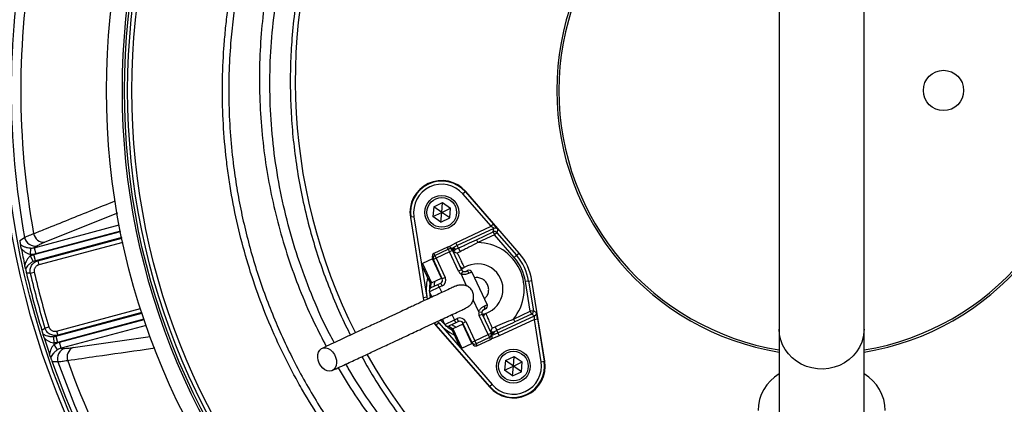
# Model space of a CAD drawing. Header units: millimetres. Extents: x 1936 to 3166, y 1822 to 3052.
# Tile 6 of 21: x 2173 to 2637, y 2289 to 2471. Entities that reach past the tile are written whole.
import ezdxf

# ---------------------------------------------------------------- set-up
doc = ezdxf.new("R2010")
doc.units = ezdxf.units.MM

msp = doc.modelspace()

# ---------------------------------------------------------------- linework, layer by layer
at = {"color": 7, "linetype": 'Continuous', "lineweight": 25}
for p, q in [((2531.23, 2549.99), (2531.23, 2324.79)), ((2571.23, 2324.79), (2571.23, 2549.99)), ((2383.09, 2389.57), (2381.96, 2388.59)), ((2395.21, 2373.32), (2381.96, 2388.59)), ((2383.09, 2389.57), (2383.27, 2389.72)), ((2383.09, 2389.57), (2396.34, 2374.3)), ((2408.48, 2360.68), (2383.27, 2389.72)), ((2368.16, 2382.54), (2372.35, 2384.49)), ((2371.94, 2379.89), (2372.35, 2384.49)), ((2372.35, 2384.49), (2376.13, 2381.84)), ((2368.16, 2382.54), (2367.76, 2377.94)), ((2367.76, 2377.94), (2371.94, 2379.89)), ((2371.94, 2379.89), (2368.16, 2382.54)), ((2371.54, 2375.29), (2371.94, 2379.89)), ((2371.94, 2379.89), (2376.13, 2381.84)), ((2375.73, 2377.24), (2371.94, 2379.89)), ((2375.73, 2377.24), (2376.13, 2381.84)), ((2357.36, 2377.57), (2357.13, 2377.53)), ((2357.13, 2377.53), (2363.17, 2339.55)), ((2358.84, 2377.81), (2357.36, 2377.57)), ((2363.4, 2339.59), (2357.36, 2377.57)), ((2358.84, 2377.81), (2364.89, 2339.83)), ((2371.54, 2375.29), (2367.76, 2377.94)), ((2371.54, 2375.29), (2375.73, 2377.24)), ((2378.62, 2365.58), (2395.21, 2373.32)), ((2396.57, 2372.3), (2379.25, 2364.22)), ((2388.3, 2367), (2396.23, 2370.7)), ((2396.34, 2374.3), (2395.21, 2373.32)), ((2396.23, 2370.7), (2396.57, 2372.3)), ((2396.23, 2370.7), (2396.87, 2369.34)), ((2398, 2370.32), (2396.87, 2369.34)), ((2398.34, 2371.93), (2398, 2370.32)), ((2398, 2370.32), (2407.28, 2359.64)), ((2172.78, 2366.65), (2175.1, 2368.07)), ((2379.25, 2364.22), (2378.62, 2365.58)), ((2388.3, 2367), (2388.93, 2365.64)), ((2396.87, 2369.34), (2388.93, 2365.64)), ((2406.14, 2358.65), (2396.87, 2369.34)), ((2177.86, 2363), (2177.7, 2360.05)), ((2181.11, 2364.13), (2179.61, 2363.22)), ((2179.61, 2363.22), (2180.38, 2360.33)), ((2374.63, 2363.49), (2368.28, 2360.53)), ((2368.71, 2359.62), (2375.05, 2362.58)), ((2375.68, 2361.22), (2369.34, 2358.26)), ((2375.05, 2362.58), (2375.68, 2361.22)), ((2377.04, 2361.86), (2375.68, 2361.22)), ((2379.91, 2352.16), (2375.68, 2361.22)), ((2376.62, 2362.76), (2377.04, 2361.86)), ((2377.04, 2361.86), (2381.27, 2352.79)), ((2379.8, 2363.04), (2379.25, 2364.22)), ((2379.8, 2363.04), (2380.59, 2361.35)), ((2407.28, 2359.64), (2408.48, 2360.68)), ((2179.2, 2356.71), (2177.85, 2359.35)), ((2180.3, 2357.11), (2179.53, 2360)), ((2180.3, 2357.11), (2181.34, 2357.08)), ((2181.34, 2357.08), (2181.86, 2355.15)), ((2362.87, 2355.8), (2362.58, 2355)), ((2367.54, 2357.98), (2362.87, 2355.8)), ((2362.87, 2355.8), (2367.1, 2346.74)), ((2367.98, 2357.63), (2367.56, 2358.54)), ((2369.34, 2358.26), (2367.98, 2357.63)), ((2372.21, 2348.57), (2367.98, 2357.63)), ((2368.71, 2359.62), (2369.34, 2358.26)), ((2369.34, 2358.26), (2373.57, 2349.2)), ((2407.28, 2359.64), (2406.14, 2358.65)), ((2177.78, 2351.19), (2175.99, 2351.25)), ((2177.78, 2351.19), (2179.65, 2351.62)), ((2366.3, 2347.03), (2362.58, 2355)), ((2381.27, 2352.79), (2379.91, 2352.16)), ((2381.85, 2352.15), (2381.06, 2350.87)), ((2383.26, 2352.07), (2384.17, 2352.49)), ((2386.16, 2351.76), (2384.87, 2351.16)), ((2386.16, 2351.76), (2393.35, 2336.36)), ((2366.3, 2347.03), (2367.1, 2346.74)), ((2367.1, 2346.74), (2371.77, 2348.91)), ((2370.12, 2345.94), (2371.48, 2346.57)), ((2372.11, 2345.21), (2371.48, 2346.57)), ((2373.57, 2349.2), (2372.21, 2348.57)), ((2383.69, 2345.24), (2381.06, 2350.87)), ((2412.95, 2347.47), (2411.47, 2347.24)), ((2413.69, 2333.26), (2411.47, 2347.24)), ((2412.95, 2347.47), (2414.53, 2347.72)), ((2412.95, 2347.47), (2415.17, 2333.5)), ((2420.57, 2309.74), (2414.53, 2347.72)), ((2370.75, 2344.58), (2366.22, 2342.47)), ((2367.39, 2339.97), (2366.22, 2342.47)), ((2366.95, 2344.46), (2370.12, 2345.94)), ((2370.75, 2344.58), (2370.12, 2345.94)), ((2372.11, 2345.21), (2370.75, 2344.58)), ((2363.4, 2339.59), (2363.17, 2339.55)), ((2363.17, 2339.55), (2363.43, 2338.16)), ((2364.89, 2339.83), (2363.4, 2339.59)), ((2389.38, 2333.03), (2386.76, 2338.66)), ((2389.38, 2333.03), (2390.87, 2332.81)), ((2392.62, 2334.36), (2391.71, 2333.94)), ((2392.05, 2335.75), (2393.35, 2336.36)), ((2405.76, 2329.56), (2413.69, 2333.26)), ((2415.17, 2333.5), (2413.69, 2333.26)), ((2413.69, 2333.26), (2414.32, 2331.9)), ((2415.17, 2333.5), (2416.62, 2332.73)), ((2373.41, 2327.06), (2372.25, 2329.55)), ((2373.41, 2327.06), (2377.94, 2329.17)), ((2377.94, 2329.17), (2379.3, 2329.81)), ((2378.57, 2327.81), (2377.94, 2329.17)), ((2379.93, 2328.45), (2378.57, 2327.81)), ((2379.93, 2328.45), (2379.3, 2329.81)), ((2381.93, 2327.72), (2383.29, 2328.36)), ((2383.29, 2328.36), (2387.51, 2319.29)), ((2389.63, 2331.31), (2390.99, 2331.95)), ((2393.86, 2322.25), (2389.63, 2331.31)), ((2390.99, 2331.95), (2395.22, 2322.88)), ((2398.45, 2323.05), (2415.77, 2331.13)), ((2415.68, 2329.43), (2399.08, 2321.69)), ((2405.76, 2329.56), (2406.39, 2328.2)), ((2414.32, 2331.9), (2406.39, 2328.2)), ((2415.77, 2331.13), (2414.32, 2331.9)), ((2415.68, 2329.43), (2417.16, 2329.67)), ((2418.85, 2309.47), (2415.68, 2329.43)), ((2417.16, 2329.67), (2420.33, 2309.71)), ((2183.19, 2324.36), (2184.71, 2325.31)), ((2184.71, 2325.31), (2186.55, 2325.87)), ((2190.22, 2323.92), (2190.74, 2322)), ((2368.3, 2327.71), (2369.21, 2326.59)), ((2369.39, 2326.75), (2369.21, 2326.59)), ((2369.21, 2326.59), (2394.43, 2297.55)), ((2370.52, 2327.73), (2369.39, 2326.75)), ((2394.6, 2297.71), (2369.39, 2326.75)), ((2370.52, 2327.73), (2395.74, 2298.69)), ((2378.57, 2327.81), (2375.4, 2326.33)), ((2377.24, 2324.99), (2376.95, 2324.19)), ((2380.67, 2316.21), (2376.95, 2324.19)), ((2381.91, 2327.16), (2377.24, 2324.99)), ((2377.24, 2324.99), (2381.47, 2315.92)), ((2386.15, 2318.66), (2381.93, 2327.72)), ((2397.1, 2325.93), (2397.89, 2324.24)), ((2397.89, 2324.24), (2398.45, 2323.05)), ((2531.23, 2324.79), (2531.23, 2248.55)), ((2571.23, 2248.55), (2571.23, 2324.79)), ((2188.7, 2321.24), (2188.85, 2318.28)), ((2190.74, 2322), (2189.86, 2321.45)), ((2189.86, 2321.45), (2190.63, 2318.56)), ((2192.31, 2315.81), (2191.53, 2318.7)), ((2386.15, 2318.66), (2387.51, 2319.29)), ((2386.57, 2317.75), (2386.15, 2318.66)), ((2387.51, 2319.29), (2393.86, 2322.25)), ((2387.51, 2319.29), (2388.15, 2317.93)), ((2394.49, 2320.89), (2388.15, 2317.93)), ((2388.57, 2317.03), (2394.91, 2319.99)), ((2393.86, 2322.25), (2395.22, 2322.88)), ((2393.86, 2322.25), (2394.49, 2320.89)), ((2395.22, 2322.88), (2395.64, 2321.98)), ((2398.45, 2323.05), (2399.08, 2321.69)), ((2190.69, 2315.13), (2189.08, 2317.6)), ((2192.31, 2315.81), (2194.07, 2315.77)), ((2380.67, 2316.21), (2381.47, 2315.92)), ((2381.47, 2315.92), (2386.14, 2318.1)), ((2190.83, 2309.36), (2188.12, 2309.43)), ((2401.97, 2310.04), (2401.57, 2305.43)), ((2401.97, 2310.04), (2406.16, 2311.99)), ((2405.75, 2307.39), (2401.97, 2310.04)), ((2405.75, 2307.39), (2406.16, 2311.99)), ((2405.75, 2307.39), (2409.94, 2309.34)), ((2406.16, 2311.99), (2409.94, 2309.34)), ((2409.54, 2304.74), (2409.94, 2309.34)), ((2418.85, 2309.47), (2420.33, 2309.71)), ((2420.33, 2309.71), (2420.57, 2309.74)), ((2401.57, 2305.43), (2405.75, 2307.39)), ((2405.35, 2302.78), (2401.57, 2305.43)), ((2405.35, 2302.78), (2405.75, 2307.39)), ((2405.35, 2302.78), (2409.54, 2304.74)), ((2409.54, 2304.74), (2405.75, 2307.39)), ((2394.6, 2297.71), (2394.43, 2297.55)), ((2395.74, 2298.69), (2394.6, 2297.71))]:
    msp.add_line(p, q, dxfattribs=at)
at = {"color": 1, "linetype": 'Continuous', "lineweight": 25}
for p, q in [((2218.89, 2379.44), (2184.64, 2365.77)), ((2179.53, 2360), (2220.34, 2370.93)), ((2179.61, 2363.22), (2219.74, 2373.97)), ((2220.32, 2371.03), (2180.38, 2360.33)), ((2220.94, 2368), (2180.3, 2357.11)), ((2181.34, 2357.08), (2221, 2367.7)), ((2221.42, 2365.75), (2181.86, 2355.15)), ((2368.28, 2360.53), (2368.71, 2359.62)), ((2375.05, 2362.58), (2374.63, 2363.49)), ((2371.77, 2348.91), (2367.54, 2357.98)), ((2370.75, 2344.58), (2371.92, 2342.09)), ((2363.66, 2338.24), (2363.4, 2339.59)), ((2364.89, 2339.83), (2365.05, 2338.9)), ((2367.07, 2339.88), (2366.9, 2341.01)), ((2190.22, 2323.92), (2229.79, 2334.52)), ((2230.4, 2332.62), (2190.74, 2322)), ((2189.86, 2321.45), (2230.49, 2332.34)), ((2231.44, 2329.5), (2190.63, 2318.56)), ((2191.53, 2318.7), (2231.47, 2329.4)), ((2369.92, 2328.46), (2370.52, 2327.73)), ((2372.73, 2328.52), (2371.96, 2329.38)), ((2376.78, 2331.67), (2377.94, 2329.17)), ((2232.44, 2326.56), (2192.31, 2315.81)), ((2369.39, 2326.75), (2368.53, 2327.8)), ((2386.14, 2318.1), (2381.91, 2327.16)), ((2197.94, 2316.12), (2234.33, 2321.39)), ((2394.91, 2319.99), (2394.49, 2320.89)), ((2388.15, 2317.93), (2388.57, 2317.03))]:
    msp.add_line(p, q, dxfattribs=at)
at = {"color": 1, "linetype": 'Continuous', "lineweight": 25, "flags": 128}
for points in [[(2375.18, 2363.63), (2376.04, 2364.19), (2378.62, 2365.58)], [(2379.25, 2364.22), (2376.74, 2362.86), (2376.61, 2362.77)], [(2366.76, 2344.35), (2366.97, 2346.78), (2366.97, 2346.78)], [(2368.6, 2347.44), (2368.36, 2345.77), (2368.3, 2345.09)], [(2366.16, 2342.63), (2366.3, 2340.87), (2366.5, 2339.6)], [(2371.39, 2329.11), (2372.24, 2328.15), (2373.49, 2326.9)], [(2377.2, 2324.86), (2377.19, 2324.86), (2375.2, 2326.26)], [(2376.75, 2326.96), (2377.31, 2326.57), (2378.74, 2325.69)], [(2571.23, 2324.79), (2571.18, 2323.53), (2570.83, 2321.05), (2570.12, 2318.63), (2569.08, 2316.32), (2567.72, 2314.17), (2566.06, 2312.2), (2564.14, 2310.46), (2561.99, 2308.97), (2559.65, 2307.76), (2557.15, 2306.86), (2554.55, 2306.28), (2551.9, 2306.03), (2549.23, 2306.11), (2546.59, 2306.53), (2544.04, 2307.27), (2541.62, 2308.33), (2539.36, 2309.68), (2537.32, 2311.3), (2535.53, 2313.16), (2534.02, 2315.22), (2532.81, 2317.46), (2531.94, 2319.83), (2531.41, 2322.29), (2531.23, 2324.79)], [(2399.08, 2321.69), (2396.36, 2320.62), (2395.38, 2320.32)], [(2395.64, 2321.97), (2395.79, 2322.01), (2398.45, 2323.05)]]:
    msp.add_lwpolyline(points, dxfattribs=at)
at = {"color": 7, "linetype": 'Continuous', "lineweight": 25, "flags": 128}
for points in [[(2378.1, 2362.89), (2378.12, 2362.84), (2378.21, 2362.65), (2378.36, 2362.3)], [(2396.41, 2323.61), (2396.43, 2323.56), (2396.52, 2323.37), (2396.68, 2323.03)], [(2314.13, 2308.8), (2313.65, 2310.15), (2313.43, 2311.53), (2313.49, 2312.84), (2313.82, 2314.01), (2314.41, 2314.96), (2315.22, 2315.64), (2316.19, 2315.99), (2317.27, 2316), (2318.39, 2315.67), (2319.48, 2315.02), (2320.46, 2314.08), (2321.28, 2312.93), (2321.89, 2311.62), (2322.25, 2310.25), (2322.33, 2308.89), (2322.13, 2307.64), (2321.67, 2306.57), (2320.96, 2305.75), (2320.07, 2305.23), (2319.03, 2305.05), (2317.92, 2305.21), (2316.81, 2305.7), (2315.77, 2306.5), (2314.86, 2307.56), (2314.13, 2308.8)]]:
    msp.add_lwpolyline(points, dxfattribs=at)
at = {"color": 7, "linetype": 'Continuous', "lineweight": 25}
for centre, radius in [((2551.23, 2437.39), 615), ((2551.23, 2437.39), 595), ((2551.23, 2437.39), 593.6), ((2551.23, 2437.39), 590.07), ((2551.23, 2437.39), 579), ((2551.23, 2437.39), 576), ((2551.23, 2437.39), 388), ((2551.23, 2437.39), 386), ((2551.23, 2437.39), 337.5), ((2551.23, 2437.39), 330), ((2551.23, 2437.39), 329), ((2551.23, 2437.39), 327.5), ((2551.23, 2437.39), 325.5), ((2608.73, 2437.39), 9.5), ((2371.94, 2379.89), 8), ((2371.94, 2379.89), 7), ((2405.75, 2307.39), 8), ((2405.75, 2307.39), 7)]:
    msp.add_circle(centre, radius, dxfattribs=at)
for centre, radius, start, end in [((2551.23, 2437.39), 125, 99.2069, 180), ((2551.23, 2437.39), 125, 279.2069, 80.7931), ((2551.23, 2437.39), 124, 99.2818, 180), ((2551.23, 2437.39), 124, 279.2818, 80.7182), ((2565.81, 2441.99), 263, 156.6871, 206.8749), ((2536.65, 2441.99), 263, 277.6513, 23.3134), ((2551.23, 2437.39), 382.46, 169.5579, 190.4421), ((2551.23, 2437.39), 377.94, 169.7071, 190.2929), ((2551.23, 2437.39), 125, 180, 260.7931), ((2551.23, 2437.39), 124, 180, 260.7182), ((2371.94, 2379.89), 15, 40.962, 189.038), ((2371.94, 2379.89), 14.76, 40.962, 189.038), ((2371.94, 2379.89), 13.26, 40.962, 189.038), ((2184.25, 2370.71), 4.95, 189.8709, 274.5116), ((2396.87, 2369.34), 1.5, 40.9765, 114.9855), ((2397.21, 2370.94), 1.5, 40.9765, 114.9855), ((2180.05, 2369.07), 5.05, 191.3719, 282.0938), ((2388.85, 2343.64), 22, 320.2218, 89.7782), ((2551.23, 2437.39), 385, 191.1679, 192.3519), ((2368.92, 2359.17), 1.5, 115, 205), ((2375.26, 2362.13), 1.5, 25, 115), ((2375.68, 2361.22), 1.5, 25, 115), ((2378.83, 2361.58), 1.5, 167.1879, 204.9995), ((2388.85, 2343.64), 21.41, 115, 119.3213), ((2388.85, 2343.64), 19.54, 115, 119.3213), ((2388.85, 2343.64), 26, 9.038, 40.962), ((2551.23, 2437.39), 381.45, 191.6979, 191.8048), ((2367.65, 2357.75), 0.25, 25, 115), ((2369.34, 2358.26), 1.5, 115, 205), ((2388.85, 2343.64), 22.9, 9.038, 40.962), ((2388.85, 2343.64), 24.4, 9.038, 40.962), ((2551.23, 2437.39), 385, 192.9279, 197.0721), ((2551.23, 2437.39), 383.27, 192.9968, 197.0032), ((2551.23, 2437.39), 381.35, 192.9968, 197.0032), ((2382.63, 2353.43), 3, 205, 238.5573), ((2381.82, 2355.16), 1.5, 205, 301.3794), ((2382.63, 2353.43), 1.5, 205, 238.5573), ((2388.85, 2343.64), 12, 288.6206, 121.3794), ((2383.59, 2350.77), 1.34, 17.1288, 103.9465), ((2384.8, 2351.13), 1.5, 25, 115), ((2370.85, 2347.93), 1.5, 295, 25), ((2371.66, 2349.14), 0.25, 295, 25), ((2370.85, 2347.93), 3, 295, 25), ((2367.58, 2343.1), 1.5, 115, 205), ((2392.35, 2332.58), 3, 171.4427, 205), ((2392.35, 2332.58), 1.5, 171.4427, 205), ((2390.93, 2335.03), 1.34, 306.0535, 32.8712), ((2391.99, 2335.72), 1.5, 295, 25), ((2413.69, 2333.26), 1.5, 295.0145, 9.0235), ((2415.14, 2332.49), 1.5, 295.0145, 9.0235), ((2380.57, 2327.09), 3, 25, 115), ((2380.57, 2327.09), 1.5, 25, 115), ((2393.16, 2330.85), 1.5, 108.6206, 205), ((2374.77, 2327.69), 1.5, 205, 295), ((2382.02, 2326.94), 0.25, 25, 115), ((2388.85, 2343.64), 19.54, 290.6787, 295), ((2388.85, 2343.64), 21.41, 290.6787, 295), ((2551.23, 2437.39), 385, 197.6481, 198.8321), ((2387.51, 2319.29), 1.5, 205, 295), ((2393.86, 2322.25), 1.5, 295, 25), ((2394.28, 2321.34), 1.5, 295, 25), ((2551.23, 2437.39), 381.45, 198.1952, 198.3021), ((2195.62, 2310.97), 5.05, 107.9062, 198.6281), ((2200.07, 2311.65), 4.95, 115.4884, 200.1291), ((2386.03, 2318.33), 0.25, 295, 25), ((2387.93, 2318.39), 1.5, 205, 295), ((2551.23, 2437.39), 385, 199.4128, 220.5872), ((2551.23, 2437.39), 382.46, 199.5579, 220.4421), ((2551.23, 2437.39), 377.94, 199.7071, 220.2929), ((2565.81, 2441.99), 263, 209.3832, 262.3487), ((2405.75, 2307.39), 15, 220.962, 9.038), ((2405.75, 2307.39), 14.76, 220.962, 9.038), ((2405.75, 2307.39), 13.26, 220.962, 9.038), ((2541.23, 2286.39), 20, 120, 180), ((2561.23, 2286.39), 20, 0, 60)]:
    msp.add_arc(centre, radius, start, end, dxfattribs=at)
at = {"color": 1, "linetype": 'Continuous', "lineweight": 25}
for centre, radius, start, end in [((2378.83, 2361.58), 1.5, 119.1838, 167.1872), ((2388.85, 2343.64), 24.21, 166.6955, 191.1625), ((2388.85, 2343.64), 22.71, 171.4932, 180.3565), ((2388.85, 2343.64), 24.21, 218.8414, 243.3045), ((2388.85, 2343.64), 22.71, 229.6435, 238.5068), ((2396.15, 2324.43), 1.5, 228.2831, 290.8172)]:
    msp.add_arc(centre, radius, start, end, dxfattribs=at)
at = {"color": 7, "linetype": 'Continuous', "lineweight": 25}
for centre, major_axis, ratio, start_param, end_param in [((2395.16, 2373.3), (1.41, -1), 0.027351, 0.001793, 1.555136), ((2396.29, 2374.28), (-2.05, 2.36), 0.016782, 3.154244, 4.707588), ((2417.11, 2329.65), (-0.49, 3.08), 0.016782, 4.71719, 6.270533), ((2415.63, 2329.41), (0.14, 1.72), 0.027351, 4.728049, 6.281392)]:
    msp.add_ellipse(centre, major_axis=major_axis, ratio=ratio, start_param=start_param, end_param=end_param, dxfattribs=at)
for points, knots in [([(2490.23, 2160.96), (2479.22, 2163.4), (2468.42, 2166.48), (2452.54, 2172.05), (2447.3, 2174.06), (2439.52, 2177.32), (2436.94, 2178.45), (2431.81, 2180.78), (2429.27, 2181.99), (2416.67, 2188.18), (2406.96, 2193.69), (2388.3, 2205.78), (2379.33, 2212.37), (2366.45, 2223.08), (2362.24, 2226.78), (2356.08, 2232.55), (2354.05, 2234.51), (2350.06, 2238.47), (2348.1, 2240.48), (2338.46, 2250.64), (2331.29, 2259.17), (2318, 2277), (2311.87, 2286.3), (2304.89, 2298.42), (2303.53, 2300.86), (2300.87, 2305.81), (2299.57, 2308.31), (2295.79, 2315.87), (2293.44, 2320.97), (2286.84, 2336.39), (2283.08, 2346.87), (2276.81, 2368.2), (2274.3, 2379.06), (2271.95, 2392.88), (2271.53, 2395.65), (2270.95, 2399.84), (2270.76, 2401.24), (2270.42, 2404.03), (2270.25, 2405.43), (2269.49, 2412.43), (2269.05, 2418.03), (2268.23, 2434.84), (2268.35, 2446.06), (2269.35, 2460.11), (2269.59, 2462.92), (2270.15, 2468.52), (2270.47, 2471.3), (2271.56, 2479.63), (2272.45, 2485.15), (2275.6, 2501.57), (2278.34, 2512.36), (2283.4, 2528.3), (2285.25, 2533.58), (2288.27, 2541.44), (2289.32, 2544.04), (2291.49, 2549.24), (2292.62, 2551.83), (2298.44, 2564.64), (2303.7, 2574.59), (2309.55, 2584.23)], [0, 0, 0, 0, 0.0625, 0.0625, 0.09375, 0.09375, 0.109375, 0.109375, 0.125, 0.125, 0.1875, 0.1875, 0.25, 0.25, 0.28125, 0.28125, 0.296875, 0.296875, 0.3125, 0.3125, 0.375, 0.375, 0.4375, 0.4375, 0.453125, 0.453125, 0.46875, 0.46875, 0.5, 0.5, 0.5625, 0.5625, 0.625, 0.625, 0.640625, 0.640625, 0.648437, 0.648437, 0.65625, 0.65625, 0.6875, 0.6875, 0.75, 0.75, 0.765625, 0.765625, 0.78125, 0.78125, 0.8125, 0.8125, 0.875, 0.875, 0.90625, 0.90625, 0.921875, 0.921875, 0.9375, 0.9375, 1, 1, 1, 1]), ([(2792.9, 2584.23), (2798.76, 2574.59), (2804, 2564.66), (2810.98, 2549.31), (2813.15, 2544.13), (2816.19, 2536.23), (2817.16, 2533.59), (2819.02, 2528.29), (2819.9, 2525.63), (2824.14, 2512.3), (2826.87, 2501.5), (2831.05, 2479.67), (2832.5, 2468.62), (2833.5, 2454.65), (2833.65, 2451.85), (2833.89, 2446.23), (2833.96, 2443.41), (2834.06, 2434.97), (2833.95, 2429.37), (2833.14, 2412.63), (2831.95, 2401.57), (2828.28, 2379.64), (2825.79, 2368.76), (2821.85, 2355.29), (2821.02, 2352.6), (2819.28, 2347.24), (2818.37, 2344.58), (2815.53, 2336.65), (2813.49, 2331.45), (2806.93, 2316.06), (2801.97, 2306.11), (2790.9, 2286.8), (2784.78, 2277.46), (2776.38, 2266.16), (2774.67, 2263.92), (2771.17, 2259.51), (2769.4, 2257.33), (2763.98, 2250.88), (2760.24, 2246.69), (2752.53, 2238.55), (2748.55, 2234.59), (2742.4, 2228.83), (2740.32, 2226.93), (2736.1, 2223.21), (2733.95, 2221.37), (2723.14, 2212.39), (2714.14, 2205.77), (2695.47, 2193.68), (2685.8, 2188.19), (2670.77, 2180.8), (2665.68, 2178.48), (2657.91, 2175.21), (2655.29, 2174.16), (2650.03, 2172.14), (2644.74, 2170.19), (2639.4, 2168.4), (2634.03, 2166.7), (2631.33, 2165.88), (2623.2, 2163.56), (2617.73, 2162.18), (2612.23, 2160.96)], [0, 0, 0, 0, 0.0625, 0.0625, 0.09375, 0.09375, 0.109375, 0.109375, 0.125, 0.125, 0.1875, 0.1875, 0.25, 0.25, 0.265625, 0.265625, 0.28125, 0.28125, 0.3125, 0.3125, 0.375, 0.375, 0.4375, 0.4375, 0.453125, 0.453125, 0.46875, 0.46875, 0.5, 0.5, 0.5625, 0.5625, 0.625, 0.625, 0.640625, 0.640625, 0.65625, 0.65625, 0.6875, 0.6875, 0.71875, 0.71875, 0.734375, 0.734375, 0.75, 0.75, 0.8125, 0.8125, 0.875, 0.875, 0.90625, 0.90625, 0.921875, 0.921875, 0.9375, 0.953125, 0.953125, 0.96875, 0.96875, 1, 1, 1, 1]), ([(2312.11, 2582.68), (2310.42, 2579.83), (2307.03, 2574.12), (2302.34, 2565.34), (2297.94, 2556.38), (2293.7, 2546.92), (2289.67, 2536.94), (2285.91, 2526.43), (2282.55, 2515.72), (2279.61, 2504.83), (2277.09, 2493.74), (2275.02, 2482.5), (2273.4, 2471.12), (2272.15, 2458.68), (2271.42, 2445.19), (2271.39, 2430.63), (2272.13, 2416.04), (2273.52, 2402.46), (2275.4, 2389.97), (2277.61, 2378.54), (2280.31, 2367.15), (2283.5, 2355.82), (2287.19, 2344.54), (2291.38, 2333.36), (2296.08, 2322.31), (2301.19, 2311.58), (2306.7, 2301.18), (2312.56, 2291.13), (2318.88, 2281.28), (2325.63, 2271.65), (2332.86, 2262.22), (2340.51, 2253.06), (2348.6, 2244.19), (2356.97, 2235.75), (2365.61, 2227.76), (2374.47, 2220.22), (2383.69, 2213.01), (2393.26, 2206.15), (2403.19, 2199.64), (2413.47, 2193.57), (2421.07, 2189.36), (2425.29, 2187.33), (2425.91, 2187.03)], [0, 0, 0, 0, 0.021499, 0.043025, 0.064606, 0.086215, 0.110282, 0.134426, 0.158608, 0.18307, 0.207573, 0.232361, 0.25719, 0.282104, 0.313459, 0.344813, 0.376511, 0.408209, 0.433291, 0.458459, 0.483672, 0.509202, 0.534777, 0.560677, 0.586624, 0.612667, 0.637749, 0.662917, 0.688129, 0.713658, 0.739232, 0.76513, 0.791075, 0.817116, 0.842201, 0.867373, 0.892589, 0.918122, 0.943701, 0.969605, 0.995556, 1, 1, 1, 1]), ([(2310.07, 2553.39), (2309.62, 2552.45), (2307.09, 2547.16), (2303.18, 2537.24), (2298.39, 2523.66), (2294.3, 2509.49), (2290.91, 2494.77), (2288.33, 2479.54), (2286.61, 2464.03), (2285.82, 2448.31), (2285.96, 2432.41), (2287.04, 2416.76), (2288.99, 2401.42), (2291.78, 2386.42), (2295.44, 2371.45), (2300, 2356.56), (2305.49, 2341.81), (2311.26, 2328.48), (2315.58, 2320.26), (2317.45, 2316.69)], [0, 0, 0, 0, 0.012757, 0.071345, 0.129972, 0.188558, 0.25157, 0.314632, 0.377644, 0.442539, 0.507489, 0.572385, 0.634589, 0.696839, 0.759043, 0.823021, 0.88705, 0.951027, 1, 1, 1, 1]), ([(2321.26, 2318.47), (2320.5, 2319.84), (2316.75, 2326.59), (2311.16, 2339.26), (2304.58, 2356.42), (2299.3, 2374), (2295.25, 2391.87), (2292.45, 2409.98), (2290.93, 2428.22), (2290.69, 2446.52), (2291.74, 2464.79), (2294.05, 2482.96), (2297.63, 2500.93), (2302.49, 2518.62), (2308.18, 2535.19), (2312.82, 2545.6), (2314.96, 2550.42)], [0, 0, 0, 0, 0.019508, 0.095754, 0.171998, 0.248244, 0.324488, 0.400734, 0.476978, 0.553224, 0.629468, 0.705714, 0.781958, 0.858204, 0.934448, 1, 1, 1, 1]), ([(2322.42, 2546.94), (2321.84, 2545.7), (2318.57, 2538.66), (2314.65, 2527.49), (2310.3, 2513.49), (2307.16, 2501.22), (2304.55, 2488.48), (2302.52, 2475.33), (2301.18, 2462.34), (2300.5, 2449.55), (2300.41, 2437.23), (2300.9, 2424.82), (2301.99, 2412.2), (2303.74, 2399.3), (2306.17, 2386.21), (2309.21, 2373.5), (2312.79, 2361.19), (2316.77, 2349.52), (2321.36, 2337.97), (2325.38, 2328.81), (2328.1, 2323.53), (2328.88, 2322.02)], [0, 0, 0, 0, 0.0176867, 0.1002428, 0.152395, 0.2070367, 0.2636181, 0.3201997, 0.3787483, 0.4321197, 0.4854909, 0.5376931, 0.5923768, 0.6489996, 0.7056224, 0.7642125, 0.8176175, 0.8710224, 0.9232547, 0.9781069, 1, 1, 1, 1]), ([(2175.1, 2368.07), (2175.55, 2368.31), (2176.14, 2368.58), (2177.56, 2369.18), (2178.4, 2369.5), (2179.37, 2369.86)], [0, 0, 0, 0, 0.5, 0.5, 1, 1, 1, 1]), ([(2172.78, 2366.65), (2172.82, 2366.43), (2172.86, 2366.21), (2172.94, 2365.81), (2172.98, 2365.62), (2173.04, 2365.27), (2173.07, 2365.11), (2173.13, 2364.81), (2173.16, 2364.67), (2173.18, 2364.54)], [0, 0, 0, 0, 0.25, 0.25, 0.5, 0.5, 0.75, 0.75, 1, 1, 1, 1]), ([(2184.64, 2365.77), (2183.83, 2365.45), (2183.14, 2365.15), (2181.96, 2364.6), (2181.48, 2364.35), (2181.11, 2364.13)], [0, 0, 0, 0, 0.5, 0.5, 1, 1, 1, 1]), ([(2379.8, 2363.04), (2380.51, 2363.37), (2381.22, 2363.7), (2382.63, 2364.36), (2383.34, 2364.69), (2385.47, 2365.68), (2386.88, 2366.34), (2388.3, 2367)], [0, 0, 0, 0, 0.25, 0.25, 0.5, 0.5, 1, 1, 1, 1]), ([(2388.93, 2365.64), (2387.56, 2364.88), (2386.19, 2364.14), (2384.1, 2363.06), (2383.41, 2362.71), (2382.01, 2362.02), (2381.3, 2361.68), (2380.59, 2361.35)], [0, 0, 0, 0, 0.5, 0.5, 0.75, 0.75, 1, 1, 1, 1]), ([(2177.86, 2363), (2177.35, 2363.02), (2176.88, 2363.08), (2176.2, 2363.22), (2175.98, 2363.27), (2175.56, 2363.4), (2175.36, 2363.46), (2174.78, 2363.67), (2174.42, 2363.83), (2173.76, 2364.17), (2173.46, 2364.35), (2173.18, 2364.54)], [0, 0, 0, 0, 0.25, 0.25, 0.375, 0.375, 0.5, 0.5, 0.75, 0.75, 1, 1, 1, 1]), ([(2173.52, 2362.82), (2173.49, 2362.98), (2173.46, 2363.14), (2173.39, 2363.45), (2173.36, 2363.61), (2173.3, 2363.91), (2173.28, 2364.06), (2173.22, 2364.32), (2173.2, 2364.44), (2173.18, 2364.54)], [0, 0, 0, 0, 0.25, 0.25, 0.5, 0.5, 0.75, 0.75, 1, 1, 1, 1]), ([(2177.7, 2360.05), (2177.26, 2360.14), (2176.84, 2360.29), (2176.25, 2360.57), (2176.05, 2360.67), (2175.68, 2360.89), (2175.5, 2361.01), (2174.98, 2361.38), (2174.66, 2361.65), (2174.05, 2362.22), (2173.78, 2362.51), (2173.52, 2362.82)], [0, 0, 0, 0, 0.25, 0.25, 0.375, 0.375, 0.5, 0.5, 0.75, 0.75, 1, 1, 1, 1]), ([(2377.06, 2362.32), (2377.05, 2362.31), (2376.99, 2362.28), (2376.9, 2362.22), (2376.82, 2362.16)], [0, 0, 0, 0, 0.143944, 1, 1, 1, 1]), ([(2377.64, 2361.31), (2377.6, 2361.13), (2377.6, 2360.96), (2377.63, 2360.64), (2377.68, 2360.5), (2377.74, 2360.36)], [0, 0, 0, 0, 0.5, 0.5, 1, 1, 1, 1]), ([(2377.64, 2361.31), (2377.69, 2361.54), (2377.79, 2361.73), (2377.98, 2361.98), (2378.05, 2362.06), (2378.2, 2362.19), (2378.28, 2362.25), (2378.36, 2362.3)], [0, 0, 0, 0, 0.5, 0.5, 0.75, 0.75, 1, 1, 1, 1]), ([(2377.64, 2361.31), (2377.76, 2361.26), (2377.88, 2361.21), (2378.14, 2361.1), (2378.28, 2361.05), (2378.7, 2360.88), (2379, 2360.77), (2379.28, 2360.67)], [0, 0, 0, 0, 0.25, 0.25, 0.5, 0.5, 1, 1, 1, 1]), ([(2379.28, 2360.67), (2379.51, 2360.19), (2379.74, 2359.72), (2380.07, 2359.04), (2380.18, 2358.82), (2380.39, 2358.38), (2380.49, 2358.16), (2380.8, 2357.54), (2380.99, 2357.15), (2381.34, 2356.42), (2381.51, 2356.08), (2381.81, 2355.47), (2381.94, 2355.2), (2382.18, 2354.73), (2382.28, 2354.53), (2382.52, 2354.05), (2382.6, 2353.88), (2382.6, 2353.88)], [0, 0, 0, 0, 0.125, 0.125, 0.1875, 0.1875, 0.25, 0.25, 0.375, 0.375, 0.5, 0.5, 0.625, 0.625, 0.75, 0.75, 1, 1, 1, 1]), ([(2177.85, 2359.35), (2177.47, 2359.09), (2177.15, 2358.77), (2176.72, 2358.27), (2176.58, 2358.09), (2176.33, 2357.73), (2176.21, 2357.54), (2175.89, 2356.98), (2175.7, 2356.6), (2175.38, 2355.82), (2175.25, 2355.42), (2175.14, 2355.03)], [0, 0, 0, 0, 0.25, 0.25, 0.375, 0.375, 0.5, 0.5, 0.75, 0.75, 1, 1, 1, 1]), ([(2179.2, 2356.71), (2178.73, 2356.48), (2178.32, 2356.22), (2177.75, 2355.8), (2177.57, 2355.66), (2177.24, 2355.37), (2177.08, 2355.23), (2176.63, 2354.78), (2176.37, 2354.48), (2175.9, 2353.88), (2175.7, 2353.58), (2175.53, 2353.29)], [0, 0, 0, 0, 0.25, 0.25, 0.375, 0.375, 0.5, 0.5, 0.75, 0.75, 1, 1, 1, 1]), ([(2177.78, 2351.19), (2177.71, 2351.5), (2177.67, 2351.82), (2177.65, 2352.45), (2177.67, 2352.77), (2177.78, 2353.39), (2177.86, 2353.7), (2178.08, 2354.29), (2178.22, 2354.58), (2178.55, 2355.12), (2178.74, 2355.37), (2179.16, 2355.84), (2179.4, 2356.05), (2179.9, 2356.43), (2180.17, 2356.6), (2180.74, 2356.88), (2181.03, 2356.99), (2181.34, 2357.08)], [0, 0, 0, 0, 0.125, 0.125, 0.25, 0.25, 0.375, 0.375, 0.5, 0.5, 0.625, 0.625, 0.75, 0.75, 0.875, 0.875, 1, 1, 1, 1]), ([(2175.53, 2353.29), (2175.5, 2353.39), (2175.48, 2353.5), (2175.42, 2353.77), (2175.38, 2353.92), (2175.28, 2354.38), (2175.21, 2354.71), (2175.14, 2355.03)], [0, 0, 0, 0, 0.25, 0.25, 0.5, 0.5, 1, 1, 1, 1]), ([(2175.53, 2353.29), (2175.58, 2353.04), (2175.64, 2352.76), (2175.76, 2352.25), (2175.8, 2352.07), (2175.87, 2351.78), (2175.89, 2351.68), (2175.94, 2351.47), (2175.96, 2351.36), (2175.99, 2351.25)], [0, 0, 0, 0, 0.5, 0.5, 0.75, 0.75, 0.875, 0.875, 1, 1, 1, 1]), ([(2181.86, 2355.15), (2181.8, 2355.14), (2181.7, 2355.11), (2181.54, 2355.05), (2181.39, 2354.99), (2181.24, 2354.92), (2181.09, 2354.84), (2180.95, 2354.76), (2180.7, 2354.59), (2180.37, 2354.3), (2180.02, 2353.84), (2179.75, 2353.33), (2179.62, 2352.86), (2179.58, 2352.48), (2179.57, 2352.19), (2179.59, 2351.91), (2179.63, 2351.72), (2179.65, 2351.62)], [0, 0, 0, 0, 0.036267, 0.072224, 0.107969, 0.143596, 0.179203, 0.21489, 0.250752, 0.376042, 0.500305, 0.625425, 0.749885, 0.812686, 0.874882, 0.937108, 1, 1, 1, 1]), ([(2384.87, 2351.16), (2384.64, 2351.05), (2384.38, 2350.95), (2383.8, 2350.77), (2383.48, 2350.7), (2382.82, 2350.61), (2382.46, 2350.6), (2381.93, 2350.65), (2381.76, 2350.67), (2381.41, 2350.75), (2381.23, 2350.8), (2381.06, 2350.87)], [0, 0, 0, 0, 0.25, 0.25, 0.5, 0.5, 0.75, 0.75, 0.875, 0.875, 1, 1, 1, 1]), ([(2382.6, 2353.88), (2382.59, 2353.88), (2382.56, 2353.86), (2382.29, 2353.69), (2381.82, 2353.38), (2381.41, 2353.05), (2381.22, 2352.9)], [0, 0, 0, 0, 0.195064, 0.481758, 0.762919, 1, 1, 1, 1]), ([(2381.85, 2352.15), (2381.98, 2352.06), (2382.13, 2352), (2382.36, 2351.95), (2382.44, 2351.94), (2382.58, 2351.93), (2382.65, 2351.93), (2382.83, 2351.94), (2382.94, 2351.96), (2383.12, 2352.01), (2383.2, 2352.04), (2383.26, 2352.07)], [0, 0, 0, 0, 0.25, 0.25, 0.375, 0.375, 0.5, 0.5, 0.75, 0.75, 1, 1, 1, 1]), ([(2392.08, 2339.08), (2392.48, 2339.47), (2393.35, 2340.32), (2394.05, 2342.09), (2394.17, 2344.05), (2393.63, 2345.94), (2392.49, 2347.55), (2390.89, 2348.67), (2389.11, 2349.23), (2387.95, 2349.09), (2387.44, 2349.03)], [0, 0, 0, 0, 0.113263, 0.243923, 0.374427, 0.504766, 0.635, 0.765234, 0.895575, 1, 1, 1, 1]), ([(2378.49, 2345.15), (2377.81, 2344.83), (2376.3, 2344.13), (2373.29, 2342.73), (2369.94, 2341.17), (2366.64, 2339.63), (2363.57, 2338.19), (2360.82, 2336.91), (2358.36, 2335.77), (2355.75, 2334.55), (2352.59, 2333.08), (2348.53, 2331.18), (2343.62, 2328.89), (2337.83, 2326.19), (2331.15, 2323.08), (2323.6, 2319.56), (2318.25, 2317.06), (2315.45, 2315.76)], [0, 0, 0, 0, 0.064098, 0.140882, 0.209922, 0.271139, 0.324429, 0.369742, 0.40712, 0.441724, 0.490591, 0.549772, 0.619267, 0.69904, 0.789067, 0.889381, 1, 1, 1, 1]), ([(2378.51, 2345.12), (2378.58, 2345.17), (2379.24, 2345.61), (2380.79, 2345.84), (2382.5, 2345.72), (2383.42, 2345.35), (2383.69, 2345.24)], [0, 0, 0, 0, 0.0484042, 0.4453462, 0.8393816, 1, 1, 1, 1]), ([(2386.76, 2338.66), (2386.94, 2339.3), (2387.01, 2339.96), (2386.94, 2341.29), (2386.79, 2341.93), (2386.37, 2342.84), (2386.2, 2343.13), (2385.81, 2343.66), (2385.58, 2343.91), (2385.1, 2344.37), (2384.84, 2344.57), (2384.29, 2344.94), (2383.99, 2345.1), (2383.69, 2345.24)], [0, 0, 0, 0, 0.25, 0.25, 0.5, 0.5, 0.625, 0.625, 0.75, 0.75, 0.875, 0.875, 1, 1, 1, 1]), ([(2386.76, 2338.66), (2386.51, 2338.03), (2386.02, 2336.78), (2384.74, 2335.43), (2383.72, 2334.98), (2383.32, 2334.8)], [0, 0, 0, 0, 0.376882, 0.753293, 1, 1, 1, 1]), ([(2320.31, 2305.33), (2322.69, 2306.44), (2327.21, 2308.55), (2333.57, 2311.52), (2339.12, 2314.11), (2343.61, 2316.2), (2347.15, 2317.85), (2349.85, 2319.11), (2352.21, 2320.21), (2354.64, 2321.34), (2357.44, 2322.65), (2360.78, 2324.21), (2364.51, 2325.95), (2368.24, 2327.68), (2371.84, 2329.36), (2375.24, 2330.95), (2378.52, 2332.48), (2381.34, 2333.79), (2382.74, 2334.45), (2383.36, 2334.73)], [0, 0, 0, 0, 0.094023, 0.17822, 0.252598, 0.317171, 0.361036, 0.398848, 0.430594, 0.461148, 0.503246, 0.553276, 0.61125, 0.677228, 0.73583, 0.799528, 0.868219, 0.941849, 1, 1, 1, 1]), ([(2389.38, 2333.03), (2389.44, 2333.2), (2389.51, 2333.36), (2389.68, 2333.68), (2389.77, 2333.84), (2389.97, 2334.13), (2390.08, 2334.27), (2390.32, 2334.53), (2390.44, 2334.65), (2390.69, 2334.88), (2390.81, 2334.98), (2391.07, 2335.18), (2391.2, 2335.27), (2391.58, 2335.52), (2391.82, 2335.65), (2392.05, 2335.75)], [0, 0, 0, 0, 0.125, 0.125, 0.25, 0.25, 0.375, 0.375, 0.5, 0.5, 0.625, 0.625, 0.75, 0.75, 1, 1, 1, 1]), ([(2391.71, 2333.94), (2391.65, 2333.91), (2391.58, 2333.87), (2391.42, 2333.77), (2391.34, 2333.7), (2391.21, 2333.56), (2391.17, 2333.51), (2391.08, 2333.39), (2391.04, 2333.33), (2390.98, 2333.19), (2390.94, 2333.11), (2390.9, 2332.96), (2390.88, 2332.88), (2390.87, 2332.81)], [0, 0, 0, 0, 0.25, 0.25, 0.5, 0.5, 0.625, 0.625, 0.75, 0.75, 0.875, 0.875, 1, 1, 1, 1]), ([(2391.04, 2331.85), (2391.19, 2331.87), (2391.57, 2331.94), (2391.82, 2332.01), (2391.97, 2332.06)], [0, 0, 0, 0, 0.414356, 1, 1, 1, 1]), ([(2392.68, 2332.27), (2392.68, 2332.27), (2392.75, 2332.1), (2392.97, 2331.6), (2393.06, 2331.4), (2393.27, 2330.92), (2393.39, 2330.64), (2393.66, 2330.02), (2393.82, 2329.67), (2394.14, 2328.94), (2394.32, 2328.54), (2394.6, 2327.9), (2394.7, 2327.68), (2394.9, 2327.24), (2395, 2327.01), (2395.31, 2326.33), (2395.53, 2325.85), (2395.75, 2325.36)], [0, 0, 0, 0, 0.25, 0.25, 0.375, 0.375, 0.5, 0.5, 0.625, 0.625, 0.75, 0.75, 0.8125, 0.8125, 0.875, 0.875, 1, 1, 1, 1]), ([(2397.1, 2325.93), (2397.81, 2326.26), (2398.53, 2326.58), (2399.96, 2327.21), (2400.68, 2327.52), (2402.84, 2328.42), (2404.3, 2329), (2405.76, 2329.56)], [0, 0, 0, 0, 0.25, 0.25, 0.5, 0.5, 1, 1, 1, 1]), ([(2406.39, 2328.2), (2404.97, 2327.54), (2403.56, 2326.88), (2401.43, 2325.89), (2400.73, 2325.56), (2399.31, 2324.9), (2398.6, 2324.57), (2397.89, 2324.24)], [0, 0, 0, 0, 0.5, 0.5, 0.75, 0.75, 1, 1, 1, 1]), ([(2183.19, 2324.36), (2183.26, 2324.15), (2183.32, 2323.95), (2183.44, 2323.56), (2183.49, 2323.38), (2183.6, 2323.05), (2183.64, 2322.9), (2183.73, 2322.62), (2183.77, 2322.49), (2183.81, 2322.37)], [0, 0, 0, 0, 0.25, 0.25, 0.5, 0.5, 0.75, 0.75, 1, 1, 1, 1]), ([(2190.74, 2322), (2190.43, 2321.92), (2190.12, 2321.87), (2189.5, 2321.83), (2189.18, 2321.83), (2188.55, 2321.91), (2188.24, 2321.98), (2187.64, 2322.17), (2187.35, 2322.29), (2186.79, 2322.6), (2186.53, 2322.77), (2186.04, 2323.18), (2185.82, 2323.4), (2185.41, 2323.89), (2185.24, 2324.15), (2184.93, 2324.71), (2184.81, 2325.01), (2184.71, 2325.31)], [0, 0, 0, 0, 0.125, 0.125, 0.25, 0.25, 0.375, 0.375, 0.5, 0.5, 0.625, 0.625, 0.75, 0.75, 0.875, 0.875, 1, 1, 1, 1]), ([(2186.55, 2325.87), (2186.56, 2325.82), (2186.6, 2325.71), (2186.66, 2325.56), (2186.73, 2325.41), (2186.81, 2325.27), (2186.9, 2325.13), (2186.99, 2324.99), (2187.18, 2324.76), (2187.49, 2324.45), (2187.98, 2324.14), (2188.51, 2323.92), (2188.99, 2323.83), (2189.37, 2323.81), (2189.66, 2323.82), (2189.94, 2323.85), (2190.13, 2323.9), (2190.22, 2323.92)], [0, 0, 0, 0, 0.036141, 0.071976, 0.107622, 0.143198, 0.178824, 0.214619, 0.250701, 0.375166, 0.500292, 0.62459, 0.749917, 0.812387, 0.874546, 0.936912, 1, 1, 1, 1]), ([(2395.18, 2323.7), (2395.02, 2323.78), (2394.89, 2323.88), (2394.67, 2324.12), (2394.58, 2324.25), (2394.52, 2324.38)], [0, 0, 0, 0, 0.5, 0.5, 1, 1, 1, 1]), ([(2395.18, 2323.7), (2395.22, 2323.82), (2395.26, 2323.94), (2395.34, 2324.21), (2395.39, 2324.35), (2395.54, 2324.78), (2395.64, 2325.08), (2395.75, 2325.36)], [0, 0, 0, 0, 0.25, 0.25, 0.5, 0.5, 1, 1, 1, 1]), ([(2395.18, 2323.7), (2395.39, 2323.59), (2395.6, 2323.54), (2395.91, 2323.52), (2396.01, 2323.52), (2396.21, 2323.55), (2396.31, 2323.58), (2396.41, 2323.61)], [0, 0, 0, 0, 0.5, 0.5, 0.75, 0.75, 1, 1, 1, 1]), ([(2188.7, 2321.24), (2188.18, 2321.21), (2187.7, 2321.23), (2187, 2321.3), (2186.77, 2321.34), (2186.33, 2321.42), (2186.12, 2321.47), (2185.52, 2321.63), (2185.14, 2321.76), (2184.43, 2322.04), (2184.11, 2322.2), (2183.81, 2322.37)], [0, 0, 0, 0, 0.25, 0.25, 0.375, 0.375, 0.5, 0.5, 0.75, 0.75, 1, 1, 1, 1]), ([(2184.35, 2320.67), (2184.3, 2320.83), (2184.25, 2320.98), (2184.15, 2321.3), (2184.1, 2321.45), (2184, 2321.75), (2183.96, 2321.9), (2183.88, 2322.16), (2183.84, 2322.28), (2183.81, 2322.37)], [0, 0, 0, 0, 0.25, 0.25, 0.5, 0.5, 0.75, 0.75, 1, 1, 1, 1]), ([(2188.85, 2318.28), (2188.4, 2318.32), (2187.96, 2318.43), (2187.33, 2318.66), (2187.13, 2318.74), (2186.73, 2318.93), (2186.53, 2319.03), (2185.97, 2319.35), (2185.62, 2319.59), (2184.95, 2320.11), (2184.64, 2320.38), (2184.35, 2320.67)], [0, 0, 0, 0, 0.25, 0.25, 0.375, 0.375, 0.5, 0.5, 0.75, 0.75, 1, 1, 1, 1]), ([(2189.08, 2317.6), (2188.74, 2317.3), (2188.45, 2316.97), (2188.08, 2316.43), (2187.96, 2316.24), (2187.75, 2315.86), (2187.65, 2315.67), (2187.38, 2315.09), (2187.24, 2314.7), (2187, 2313.9), (2186.91, 2313.51), (2186.84, 2313.11)], [0, 0, 0, 0, 0.25, 0.25, 0.375, 0.375, 0.5, 0.5, 0.75, 0.75, 1, 1, 1, 1]), ([(2190.69, 2315.13), (2190.26, 2314.86), (2189.88, 2314.57), (2189.36, 2314.11), (2189.2, 2313.95), (2188.9, 2313.64), (2188.75, 2313.48), (2188.36, 2313.01), (2188.12, 2312.69), (2187.72, 2312.07), (2187.55, 2311.76), (2187.41, 2311.46)], [0, 0, 0, 0, 0.25, 0.25, 0.375, 0.375, 0.5, 0.5, 0.75, 0.75, 1, 1, 1, 1]), ([(2194.07, 2315.77), (2194.5, 2315.76), (2195.04, 2315.79), (2196.34, 2315.9), (2197.09, 2315.99), (2197.94, 2316.12)], [0, 0, 0, 0, 0.5, 0.5, 1, 1, 1, 1]), ([(2187.41, 2311.46), (2187.37, 2311.55), (2187.34, 2311.66), (2187.25, 2311.92), (2187.2, 2312.06), (2187.1, 2312.35), (2187.05, 2312.5), (2186.94, 2312.8), (2186.89, 2312.96), (2186.84, 2313.11)], [0, 0, 0, 0, 0.25, 0.25, 0.5, 0.5, 0.75, 0.75, 1, 1, 1, 1]), ([(2187.41, 2311.46), (2187.45, 2311.33), (2187.5, 2311.19), (2187.6, 2310.9), (2187.65, 2310.75), (2187.77, 2310.42), (2187.83, 2310.24), (2187.97, 2309.85), (2188.04, 2309.64), (2188.12, 2309.43)], [0, 0, 0, 0, 0.25, 0.25, 0.5, 0.5, 0.75, 0.75, 1, 1, 1, 1]), ([(2195.42, 2309.94), (2194.41, 2309.76), (2193.52, 2309.63), (2191.99, 2309.43), (2191.35, 2309.37), (2190.83, 2309.36)], [0, 0, 0, 0, 0.5, 0.5, 1, 1, 1, 1]), ([(2334.25, 2311.83), (2335.84, 2308.99), (2339.67, 2302.17), (2346.17, 2292.12), (2353.59, 2281.63), (2361.19, 2271.9), (2370.33, 2261.19), (2380.02, 2250.99), (2390.25, 2241.23), (2399.12, 2233.38), (2407.82, 2226.21), (2416.26, 2219.58), (2423.34, 2214.13), (2428.96, 2209.72), (2431.57, 2207.35), (2432.88, 2206.16)], [0, 0, 0, 0, 0.067088, 0.160645, 0.245879, 0.331115, 0.414448, 0.535192, 0.62015, 0.705109, 0.778628, 0.852149, 0.925843, 0.962952, 1, 1, 1, 1]), ([(2323.12, 2306.64), (2324.33, 2304.53), (2328.12, 2297.96), (2335.41, 2287.26), (2344.96, 2274.6), (2355.44, 2262.43), (2366.27, 2251.29), (2377.33, 2241.19), (2388.58, 2232.02), (2400.36, 2223.4), (2408.65, 2218.2), (2412.8, 2215.6)], [0, 0, 0, 0, 0.056997, 0.177718, 0.302305, 0.427005, 0.551586, 0.662973, 0.77436, 0.88718, 1, 1, 1, 1]), ([(2387.75, 2236.17), (2383.05, 2240.25), (2373.66, 2248.4), (2360.71, 2261.77), (2348.63, 2275.87), (2337.69, 2290.8), (2330.42, 2301.67), (2327.14, 2307.71), (2326.79, 2308.36)], [0, 0, 0, 0, 0.195359, 0.390709, 0.586066, 0.781418, 0.976775, 1, 1, 1, 1])]:
    msp.add_open_spline(points, degree=3, knots=knots, dxfattribs=at)
at = {"color": 1, "linetype": 'Continuous', "lineweight": 25}
for points, knots in [([(2179.37, 2369.86), (2181.21, 2370.6), (2190.43, 2374.3), (2203.22, 2379.45), (2214.2, 2383.86), (2217.78, 2385.3)], [0, 0, 0, 0, 0.144126, 0.720632, 1, 1, 1, 1]), ([(2378.1, 2362.89), (2378.08, 2362.88), (2378.04, 2362.87), (2377.7, 2362.7), (2377.27, 2362.45), (2377.06, 2362.32)], [0, 0, 0, 0, 0.2538803, 0.630836, 1, 1, 1, 1]), ([(2395.38, 2322.54), (2395.61, 2322.61), (2396.11, 2322.78), (2396.59, 2322.97), (2396.65, 2323.01), (2396.68, 2323.03)], [0, 0, 0, 0, 0.308705, 0.657004, 1, 1, 1, 1]), ([(2236.56, 2315.8), (2235.21, 2315.61), (2225.97, 2314.29), (2212.26, 2312.34), (2199.91, 2310.58), (2195.42, 2309.94)], [0, 0, 0, 0, 0.098079, 0.672529, 1, 1, 1, 1])]:
    msp.add_open_spline(points, degree=3, knots=knots, dxfattribs=at)
at = {"color": 7, "linetype": 'Continuous', "lineweight": 25}
for points in [[(2177.86, 2363), (2178.46, 2362.98), (2179.04, 2363.06), (2179.61, 2363.22)], [(2180.38, 2360.33), (2179.5, 2360.1), (2178.61, 2360), (2177.7, 2360.05)], [(2177.85, 2359.35), (2178.39, 2359.63), (2178.94, 2359.84), (2179.53, 2360)], [(2180.3, 2357.11), (2179.92, 2357.01), (2179.55, 2356.88), (2179.2, 2356.71)], [(2188.7, 2321.24), (2189.09, 2321.27), (2189.48, 2321.34), (2189.86, 2321.45)], [(2189.08, 2317.6), (2189.84, 2318.1), (2190.66, 2318.46), (2191.53, 2318.7)], [(2190.63, 2318.56), (2190.05, 2318.4), (2189.46, 2318.31), (2188.85, 2318.28)], [(2192.31, 2315.81), (2191.74, 2315.67), (2191.2, 2315.44), (2190.69, 2315.13)]]:
    msp.add_open_spline(points, degree=3, dxfattribs=at)

doc.saveas('drawing.dxf')
